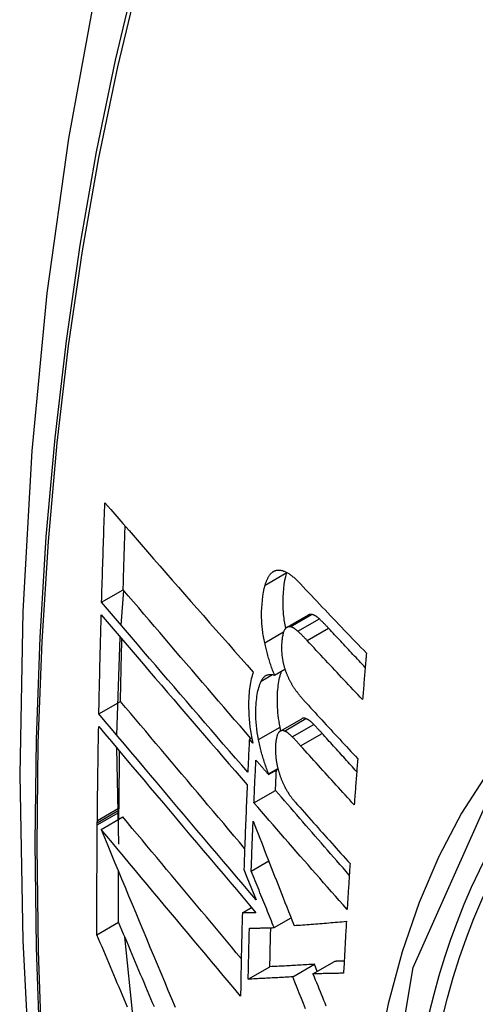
# Model space of a CAD drawing. Header units: inches. Extents: x 378 to 445.2, y 145.3 to 209.5.
# Tile 18 of 129: x 404.085 to 404.209, y 187.555 to 187.823. Entities that reach past the tile are written whole.
import ezdxf

# ---------------------------------------------------------------- set-up
doc = ezdxf.new("R2010")
doc.units = ezdxf.units.IN
doc.header["$MEASUREMENT"] = 0
doc.layers.add('Visible Edges(ANSI)', color=7, linetype='Continuous', lineweight=25)
doc.layers.add('Visible Tangent Edges(ANSI)', color=7, linetype='Continuous', lineweight=25)

msp = doc.modelspace()

# ---------------------------------------------------------------- linework, layer by layer
at = {"layer": 'Visible Edges(ANSI)'}
for p, q in [((404.15744, 187.67256), (404.15746, 187.67263)), ((404.107, 187.6645), (404.11288, 187.66789)), ((404.1123, 187.65828), (404.11304, 187.6677)), ((404.15754, 187.65766), (404.16338, 187.66103)), ((404.11114, 187.62827), (404.11208, 187.65498)), ((404.15414, 187.64461), (404.15697, 187.64625)), ((404.10626, 187.63406), (404.11215, 187.63747)), ((404.15569, 187.62936), (404.16155, 187.63274)), ((404.14727, 187.62719), (404.14791, 187.62756)), ((404.1482, 187.62612), (404.14727, 187.62719)), ((404.11166, 187.59851), (404.11112, 187.6248)), ((404.1525, 187.61754), (404.15508, 187.61902)), ((404.1525, 187.61754), (404.15251, 187.61771)), ((404.15251, 187.61771), (404.15504, 187.61917)), ((404.14852, 187.60982), (404.15439, 187.61322)), ((404.11171, 187.60538), (404.11173, 187.60721)), ((404.11173, 187.60778), (404.11174, 187.60844)), ((404.11173, 187.60721), (404.11173, 187.60778)), ((404.10583, 187.60437), (404.10584, 187.60503)), ((404.10583, 187.60381), (404.10583, 187.60437)), ((404.10686, 187.60258), (404.11276, 187.60598)), ((404.14778, 187.59121), (404.15255, 187.59397)), ((404.14578, 187.59163), (404.14661, 187.5896)), ((404.14661, 187.5896), (404.14915, 187.58334)), ((404.14536, 187.57981), (404.14788, 187.58126)), ((404.10573, 187.57388), (404.11163, 187.57728)), ((404.15403, 187.57579), (404.15864, 187.57846)), ((404.11563, 187.55111), (404.11332, 187.57326)), ((404.1646, 187.56321), (404.17049, 187.56661)), ((404.14697, 187.56174), (404.15286, 187.56514)), ((404.15909, 187.5624), (404.16498, 187.5658)), ((404.16575, 187.56387), (404.16498, 187.5658))]:
    msp.add_line(p, q, dxfattribs=at)
at = {"layer": 'Visible Edges(ANSI)', "flags": 128}
for points in [[(404.13871, 187.94961), (404.12587, 187.91155), (404.11481, 187.87237), (404.10551, 187.83213), (404.09795, 187.79091), (404.09211, 187.74877), (404.08797, 187.70577), (404.08549, 187.66198), (404.08467, 187.61745), (404.08549, 187.57226), (404.08791, 187.52645), (404.09193, 187.48009), (404.09753, 187.43326), (404.10468, 187.38601), (404.11336, 187.33841), (404.12355, 187.29053), (404.13523, 187.24245)], [(404.107, 187.6645), (404.10703, 187.66563), (404.10706, 187.66676), (404.10709, 187.66788), (404.10713, 187.66901), (404.10716, 187.67014), (404.1072, 187.67127), (404.10723, 187.6724), (404.10727, 187.67353), (404.1073, 187.67466), (404.10734, 187.67579), (404.10738, 187.67693), (404.10741, 187.67806), (404.10745, 187.67919), (404.10749, 187.68032), (404.10753, 187.68145), (404.10756, 187.68258), (404.1076, 187.68371), (404.10764, 187.68484), (404.10768, 187.68598), (404.10772, 187.68711), (404.10776, 187.68824), (404.1078, 187.68937), (404.10784, 187.69051), (404.10788, 187.69164)], [(404.10788, 187.69164), (404.10952, 187.68975), (404.11116, 187.68785), (404.11281, 187.68595), (404.11447, 187.68404), (404.11613, 187.68212), (404.1178, 187.6802), (404.11948, 187.67828), (404.12116, 187.67635), (404.12285, 187.67441), (404.12454, 187.67248), (404.12623, 187.67054), (404.12793, 187.6686), (404.12962, 187.66667), (404.13133, 187.66473), (404.13303, 187.66279), (404.13473, 187.66085), (404.13644, 187.65892), (404.13814, 187.65698), (404.13985, 187.65505), (404.14155, 187.65313), (404.14325, 187.6512), (404.14495, 187.64929), (404.14665, 187.64738), (404.14835, 187.64547)], [(404.11288, 187.66789), (404.1129, 187.66862), (404.11292, 187.66934), (404.11294, 187.67006), (404.11296, 187.67078), (404.11298, 187.67151), (404.11301, 187.67223), (404.11303, 187.67295), (404.11305, 187.67368), (404.11307, 187.6744), (404.11309, 187.67512), (404.11312, 187.67585), (404.11314, 187.67657), (404.11316, 187.67729), (404.11318, 187.67801), (404.11321, 187.67874), (404.11323, 187.67946), (404.11325, 187.68019), (404.11327, 187.68091), (404.1133, 187.68163), (404.11332, 187.68236), (404.11335, 187.68308), (404.11337, 187.6838), (404.11339, 187.68453), (404.11342, 187.68525)], [(404.1516, 187.66919), (404.15165, 187.66939), (404.15171, 187.66958), (404.15177, 187.66977), (404.15184, 187.66996), (404.1519, 187.67014), (404.15197, 187.67032), (404.15204, 187.6705), (404.15211, 187.67066), (404.15219, 187.67083), (404.15227, 187.67099), (404.15235, 187.67115), (404.15243, 187.6713), (404.15251, 187.67144), (404.15259, 187.67158), (404.15268, 187.67172), (404.15277, 187.67185), (404.15286, 187.67197), (404.15296, 187.67209), (404.15305, 187.6722), (404.15315, 187.67231), (404.15325, 187.67242), (404.15336, 187.67252), (404.15346, 187.67261), (404.15357, 187.6727)], [(404.15357, 187.6727), (404.15368, 187.67278), (404.1538, 187.67286), (404.15392, 187.67293), (404.15404, 187.67299), (404.15416, 187.67305), (404.15428, 187.6731), (404.15441, 187.67314), (404.15453, 187.67318), (404.15466, 187.67321), (404.15479, 187.67323), (404.15492, 187.67325), (404.15506, 187.67326), (404.15519, 187.67326), (404.15533, 187.67326), (404.15547, 187.67326), (404.1556, 187.67325), (404.15574, 187.67323), (404.15588, 187.6732), (404.15602, 187.67318), (404.15617, 187.67314), (404.15631, 187.67311), (404.15645, 187.67306), (404.1566, 187.67301), (404.15674, 187.67296)], [(404.15719, 187.65739), (404.1571, 187.65786), (404.15701, 187.65833), (404.15693, 187.6588), (404.15685, 187.65927), (404.15678, 187.65973), (404.15672, 187.6602), (404.15667, 187.66066), (404.15662, 187.66112), (404.15657, 187.66158), (404.15654, 187.66204), (404.15651, 187.6625), (404.15648, 187.66295), (404.15647, 187.6634), (404.15645, 187.66385), (404.15645, 187.66429), (404.15645, 187.66472), (404.15646, 187.66523), (404.15649, 187.66599), (404.15655, 187.66701), (404.15666, 187.6682), (404.1568, 187.66936), (404.15697, 187.67048), (404.15719, 187.67155), (404.15744, 187.67256)], [(404.15674, 187.67296), (404.15692, 187.67289), (404.1571, 187.67281), (404.15729, 187.67272), (404.15747, 187.67262), (404.15766, 187.67252), (404.15784, 187.67241), (404.15803, 187.67229), (404.15822, 187.67217), (404.1584, 187.67204), (404.15859, 187.6719), (404.15878, 187.67176), (404.15897, 187.67161), (404.15916, 187.67146), (404.15935, 187.6713), (404.15954, 187.67114), (404.15972, 187.67097), (404.15991, 187.6708), (404.1601, 187.67062), (404.16029, 187.67044), (404.16048, 187.67026), (404.16066, 187.67007), (404.16085, 187.66988), (404.16103, 187.66969), (404.16122, 187.6695)], [(404.15146, 187.65343), (404.15137, 187.65386), (404.15128, 187.65429), (404.1512, 187.65472), (404.15112, 187.65514), (404.15105, 187.65557), (404.15098, 187.65599), (404.15092, 187.65642), (404.15087, 187.65684), (404.15082, 187.65726), (404.15077, 187.65768), (404.15073, 187.6581), (404.1507, 187.65852), (404.15067, 187.659), (404.15063, 187.65959), (404.15061, 187.66027), (404.15061, 187.66105), (404.15062, 187.66193), (404.15066, 187.66289), (404.15073, 187.66393), (404.15083, 187.66504), (404.15097, 187.66615), (404.15115, 187.66721), (404.15135, 187.66823), (404.1516, 187.66919)], [(404.16122, 187.6695), (404.16195, 187.66871), (404.16269, 187.66792), (404.16343, 187.66714), (404.16418, 187.66635), (404.16492, 187.66556), (404.16566, 187.66477), (404.16641, 187.66398), (404.16715, 187.6632), (404.1679, 187.66241), (404.16865, 187.66162), (404.16939, 187.66083), (404.17014, 187.66005), (404.17089, 187.65926), (404.17164, 187.65847), (404.17239, 187.65768), (404.17315, 187.6569), (404.1739, 187.65611), (404.17465, 187.65533), (404.17541, 187.65454), (404.17616, 187.65375), (404.17692, 187.65297), (404.17768, 187.65219), (404.17843, 187.6514), (404.17919, 187.65062)], [(404.14764, 187.6274), (404.14618, 187.62909), (404.14472, 187.63077), (404.14325, 187.63247), (404.14179, 187.63416), (404.14033, 187.63586), (404.13886, 187.63756), (404.1374, 187.63926), (404.13593, 187.64096), (404.13447, 187.64266), (404.13301, 187.64437), (404.13155, 187.64607), (404.13009, 187.64777), (404.12863, 187.64946), (404.12718, 187.65116), (404.12573, 187.65285), (404.12428, 187.65454), (404.12284, 187.65623), (404.1214, 187.65791), (404.11997, 187.65959), (404.11854, 187.66126), (404.11711, 187.66293), (404.1157, 187.66459), (404.11428, 187.66625), (404.11288, 187.66789)], [(404.14684, 187.61815), (404.14518, 187.62006), (404.14351, 187.62198), (404.14185, 187.62391), (404.14017, 187.62584), (404.1385, 187.62778), (404.13682, 187.62972), (404.13515, 187.63166), (404.13347, 187.6336), (404.13179, 187.63555), (404.13011, 187.6375), (404.12844, 187.63945), (404.12676, 187.6414), (404.12509, 187.64335), (404.12342, 187.64529), (404.12175, 187.64724), (404.12009, 187.64918), (404.11843, 187.65111), (404.11677, 187.65305), (404.11513, 187.65497), (404.11349, 187.65689), (404.11185, 187.65881), (404.11022, 187.66071), (404.10861, 187.66261), (404.107, 187.6645)], [(404.10626, 187.63406), (404.10628, 187.63519), (404.1063, 187.63631), (404.10633, 187.63743), (404.10635, 187.63855), (404.10637, 187.63968), (404.1064, 187.6408), (404.10642, 187.64193), (404.10645, 187.64305), (404.10647, 187.64418), (404.1065, 187.6453), (404.10652, 187.64643), (404.10655, 187.64755), (404.10658, 187.64868), (404.1066, 187.6498), (404.10663, 187.65093), (404.10666, 187.65205), (404.10669, 187.65318), (404.10672, 187.6543), (404.10675, 187.65543), (404.10678, 187.65656), (404.10681, 187.65768), (404.10684, 187.65881), (404.10687, 187.65994), (404.1069, 187.66106)], [(404.1069, 187.66106), (404.10851, 187.65917), (404.11012, 187.65728), (404.11175, 187.65537), (404.11338, 187.65346), (404.11502, 187.65153), (404.11666, 187.64961), (404.11832, 187.64767), (404.11997, 187.64574), (404.12163, 187.64379), (404.1233, 187.64185), (404.12497, 187.6399), (404.12664, 187.63795), (404.12831, 187.636), (404.12998, 187.63405), (404.13166, 187.6321), (404.13334, 187.63015), (404.13501, 187.6282), (404.13669, 187.62626), (404.13836, 187.62432), (404.14003, 187.62238), (404.1417, 187.62045), (404.14336, 187.61852), (404.14503, 187.6166), (404.14668, 187.61468)], [(404.16424, 187.66118), (404.1642, 187.66119), (404.16417, 187.6612), (404.16413, 187.6612), (404.16409, 187.6612), (404.16405, 187.6612), (404.16402, 187.6612), (404.16398, 187.6612), (404.16394, 187.6612), (404.1639, 187.6612), (404.16387, 187.6612), (404.16383, 187.66119), (404.16379, 187.66119), (404.16376, 187.66118), (404.16372, 187.66117), (404.16369, 187.66116), (404.16365, 187.66115), (404.16362, 187.66114), (404.16358, 187.66113), (404.16355, 187.66112), (404.16351, 187.6611), (404.16348, 187.66109), (404.16345, 187.66107), (404.16341, 187.66105), (404.16338, 187.66103)], [(404.16635, 187.65995), (404.16626, 187.66003), (404.16617, 187.66011), (404.16608, 187.66018), (404.16599, 187.66026), (404.1659, 187.66033), (404.16581, 187.6604), (404.16572, 187.66047), (404.16563, 187.66053), (404.16555, 187.6606), (404.16546, 187.66066), (404.16537, 187.66071), (404.16528, 187.66077), (404.16519, 187.66082), (404.1651, 187.66087), (404.16502, 187.66092), (404.16493, 187.66096), (404.16484, 187.661), (404.16476, 187.66104), (404.16467, 187.66107), (404.16458, 187.6611), (404.1645, 187.66113), (404.16441, 187.66115), (404.16433, 187.66117), (404.16424, 187.66118)], [(404.1584, 187.65781), (404.15833, 187.65782), (404.15825, 187.65783), (404.15818, 187.65783), (404.15811, 187.65783), (404.15803, 187.65782), (404.15796, 187.65781), (404.15789, 187.6578), (404.15782, 187.65778), (404.15776, 187.65776), (404.15769, 187.65774), (404.15762, 187.65771), (404.15756, 187.65767), (404.15749, 187.65763), (404.15743, 187.65759), (404.15737, 187.65755), (404.15731, 187.6575), (404.15725, 187.65744), (404.15719, 187.65739), (404.15714, 187.65733), (404.15708, 187.65726), (404.15703, 187.6572), (404.15698, 187.65712), (404.15692, 187.65705), (404.15687, 187.65697)], [(404.16051, 187.65657), (404.16042, 187.65666), (404.16033, 187.65673), (404.16024, 187.65681), (404.16015, 187.65689), (404.16006, 187.65696), (404.15997, 187.65703), (404.15988, 187.6571), (404.1598, 187.65716), (404.15971, 187.65723), (404.15962, 187.65729), (404.15953, 187.65734), (404.15944, 187.6574), (404.15935, 187.65745), (404.15926, 187.6575), (404.15918, 187.65755), (404.15909, 187.65759), (404.159, 187.65763), (404.15892, 187.65767), (404.15883, 187.6577), (404.15874, 187.65773), (404.15866, 187.65776), (404.15857, 187.65778), (404.15849, 187.6578), (404.1584, 187.65781)], [(404.16886, 187.65742), (404.16875, 187.65753), (404.16865, 187.65764), (404.16854, 187.65776), (404.16844, 187.65787), (404.16834, 187.65798), (404.16823, 187.65809), (404.16813, 187.65819), (404.16802, 187.6583), (404.16792, 187.65841), (404.16781, 187.65852), (404.16771, 187.65862), (404.1676, 187.65873), (404.1675, 187.65884), (404.16739, 187.65894), (404.16729, 187.65904), (404.16718, 187.65915), (404.16708, 187.65925), (404.16697, 187.65935), (404.16687, 187.65945), (404.16676, 187.65955), (404.16666, 187.65965), (404.16655, 187.65975), (404.16645, 187.65985), (404.16635, 187.65995)], [(404.15687, 187.65697), (404.15678, 187.6568), (404.15669, 187.6566), (404.1566, 187.6564), (404.15653, 187.65618), (404.15646, 187.65594), (404.1564, 187.6557), (404.15635, 187.65544), (404.1563, 187.65518), (404.15625, 187.65491), (404.15621, 187.65464), (404.15618, 187.65436), (404.15615, 187.65407), (404.15612, 187.65377), (404.1561, 187.65342), (404.15607, 187.65303), (404.15606, 187.6526), (404.15605, 187.65214), (404.15605, 187.65165), (404.15606, 187.65113), (404.15609, 187.65061), (404.15614, 187.65008), (404.15621, 187.64954), (404.15629, 187.649), (404.15639, 187.64845)], [(404.16302, 187.65405), (404.16292, 187.65416), (404.16281, 187.65428), (404.16271, 187.65439), (404.1626, 187.6545), (404.1625, 187.65461), (404.16239, 187.65472), (404.16229, 187.65482), (404.16219, 187.65493), (404.16208, 187.65504), (404.16198, 187.65515), (404.16187, 187.65525), (404.16177, 187.65536), (404.16166, 187.65547), (404.16156, 187.65557), (404.16145, 187.65567), (404.16135, 187.65578), (404.16124, 187.65588), (404.16114, 187.65598), (404.16103, 187.65608), (404.16093, 187.65618), (404.16082, 187.65628), (404.16072, 187.65638), (404.16061, 187.65648), (404.16051, 187.65657)], [(404.17886, 187.64673), (404.17844, 187.64717), (404.17802, 187.64762), (404.1776, 187.64806), (404.17718, 187.64851), (404.17676, 187.64895), (404.17634, 187.6494), (404.17592, 187.64984), (404.17551, 187.65029), (404.17509, 187.65074), (404.17467, 187.65118), (404.17425, 187.65163), (404.17384, 187.65207), (404.17342, 187.65252), (404.173, 187.65296), (404.17259, 187.65341), (404.17217, 187.65386), (404.17176, 187.6543), (404.17134, 187.65475), (404.17093, 187.65519), (404.17051, 187.65564), (404.1701, 187.65608), (404.16968, 187.65653), (404.16927, 187.65698), (404.16886, 187.65742)], [(404.11215, 187.63747), (404.11217, 187.63817), (404.11218, 187.63888), (404.11219, 187.63959), (404.11221, 187.6403), (404.11222, 187.641), (404.11224, 187.64171), (404.11225, 187.64242), (404.11227, 187.64313), (404.11228, 187.64383), (404.1123, 187.64454), (404.11231, 187.64525), (404.11233, 187.64596), (404.11234, 187.64667), (404.11236, 187.64737), (404.11237, 187.64808), (404.11239, 187.64879), (404.11241, 187.6495), (404.11242, 187.65021), (404.11244, 187.65092), (404.11246, 187.65162), (404.11247, 187.65233), (404.11249, 187.65304), (404.11251, 187.65375), (404.11252, 187.65446)], [(404.15414, 187.64461), (404.154, 187.64496), (404.15386, 187.64531), (404.15373, 187.64566), (404.1536, 187.64601), (404.15347, 187.64637), (404.15334, 187.64672), (404.15322, 187.64708), (404.1531, 187.64744), (404.15298, 187.64781), (404.15286, 187.64817), (404.15275, 187.64854), (404.15264, 187.64891), (404.15253, 187.64928), (404.15242, 187.64965), (404.15231, 187.65002), (404.15221, 187.65039), (404.15211, 187.65077), (404.15201, 187.65114), (404.15192, 187.65152), (404.15182, 187.6519), (404.15173, 187.65228), (404.15164, 187.65266), (404.15155, 187.65304), (404.15146, 187.65343)], [(404.17812, 187.63799), (404.17748, 187.63866), (404.17685, 187.63933), (404.17621, 187.63999), (404.17558, 187.64066), (404.17495, 187.64133), (404.17431, 187.642), (404.17368, 187.64267), (404.17305, 187.64334), (404.17242, 187.644), (404.17179, 187.64467), (404.17116, 187.64534), (404.17053, 187.64601), (404.1699, 187.64668), (404.16927, 187.64735), (404.16864, 187.64802), (404.16802, 187.64869), (404.16739, 187.64936), (404.16676, 187.65003), (404.16614, 187.6507), (404.16551, 187.65137), (404.16489, 187.65204), (404.16427, 187.65271), (404.16364, 187.65338), (404.16302, 187.65405)], [(404.17919, 187.65062), (404.17914, 187.65009), (404.1791, 187.64957), (404.17905, 187.64904), (404.17901, 187.64851), (404.17896, 187.64799), (404.17892, 187.64746), (404.17887, 187.64694), (404.17883, 187.64641), (404.17878, 187.64588), (404.17874, 187.64536), (404.17869, 187.64483), (404.17865, 187.64431), (404.1786, 187.64378), (404.17856, 187.64325), (404.17851, 187.64273), (404.17847, 187.6422), (404.17843, 187.64167), (404.17838, 187.64115), (404.17834, 187.64062), (404.17829, 187.6401), (404.17825, 187.63957), (404.1782, 187.63904), (404.17816, 187.63852), (404.17812, 187.63799)], [(404.15639, 187.64845), (404.15643, 187.64827), (404.15648, 187.64808), (404.15652, 187.6479), (404.15656, 187.64771), (404.15661, 187.64753), (404.15665, 187.64735), (404.1567, 187.64717), (404.15675, 187.64699), (404.1568, 187.64681), (404.15686, 187.64663), (404.15691, 187.64645), (404.15697, 187.64627), (404.15703, 187.64609), (404.15708, 187.64592), (404.15714, 187.64574), (404.15721, 187.64557), (404.15727, 187.6454), (404.15733, 187.64523), (404.1574, 187.64506), (404.15746, 187.64489), (404.15753, 187.64473), (404.1576, 187.64456), (404.15767, 187.6444), (404.15774, 187.64424)], [(404.14835, 187.64547), (404.14819, 187.64503), (404.14805, 187.64457), (404.14792, 187.64409), (404.1478, 187.6436), (404.14768, 187.64309), (404.14758, 187.64257), (404.14748, 187.64203), (404.1474, 187.64148), (404.14733, 187.64092), (404.14726, 187.64034), (404.1472, 187.63973), (404.14715, 187.63905), (404.1471, 187.6383), (404.14707, 187.63749), (404.14706, 187.63661), (404.14706, 187.63568), (404.14709, 187.63469), (404.14714, 187.63367), (404.14721, 187.63264), (404.14731, 187.6316), (404.14743, 187.63055), (404.14758, 187.62949), (404.14776, 187.62842), (404.14795, 187.62734)], [(404.15047, 187.64296), (404.15057, 187.64317), (404.15068, 187.64337), (404.1508, 187.64356), (404.15092, 187.64373), (404.15104, 187.64389), (404.15117, 187.64404), (404.15131, 187.64417), (404.15145, 187.64429), (404.15159, 187.6444), (404.15174, 187.6445), (404.15189, 187.64458), (404.15205, 187.64465), (404.15221, 187.64471), (404.15237, 187.64475), (404.15254, 187.64479), (404.15271, 187.64481), (404.15288, 187.64482), (404.15306, 187.64482), (404.15323, 187.64481), (404.15341, 187.64479), (404.15359, 187.64476), (404.15377, 187.64472), (404.15395, 187.64467), (404.15414, 187.64461)], [(404.15563, 187.63046), (404.15548, 187.63126), (404.15535, 187.63205), (404.15524, 187.63284), (404.15514, 187.63361), (404.15506, 187.63438), (404.155, 187.63515), (404.15495, 187.6359), (404.15492, 187.63665), (404.15491, 187.63739), (404.15491, 187.6381), (404.15492, 187.63879), (404.15495, 187.63945), (404.15498, 187.64009), (404.15503, 187.64069), (404.15509, 187.64127), (404.15515, 187.64182), (404.15523, 187.64237), (404.15531, 187.6429), (404.15541, 187.64342), (404.15552, 187.64392), (404.15564, 187.6444), (404.15577, 187.64486), (404.15592, 187.6453), (404.15607, 187.64573)], [(404.15774, 187.64424), (404.15782, 187.64407), (404.1579, 187.6439), (404.15798, 187.64373), (404.15806, 187.64357), (404.15814, 187.64341), (404.15822, 187.64325), (404.1583, 187.64309), (404.15838, 187.64293), (404.15846, 187.64278), (404.15855, 187.64262), (404.15863, 187.64247), (404.15872, 187.64232), (404.1588, 187.64218), (404.15889, 187.64203), (404.15897, 187.64189), (404.15906, 187.64175), (404.15915, 187.64161), (404.15924, 187.64147), (404.15933, 187.64133), (404.15942, 187.6412), (404.15951, 187.64107), (404.1596, 187.64094), (404.15969, 187.64081), (404.15978, 187.64068)], [(404.14976, 187.62707), (404.14958, 187.62804), (404.14943, 187.62901), (404.14931, 187.62996), (404.1492, 187.63091), (404.14913, 187.63184), (404.14908, 187.63273), (404.14905, 187.63358), (404.14904, 187.63439), (404.14905, 187.63514), (404.14907, 187.63585), (404.14911, 187.63652), (404.14915, 187.63713), (404.1492, 187.6377), (404.14927, 187.63826), (404.14934, 187.6388), (404.14942, 187.63933), (404.14951, 187.63985), (404.14962, 187.64035), (404.14973, 187.64083), (404.14986, 187.64129), (404.15, 187.64174), (404.15014, 187.64217), (404.1503, 187.64257), (404.15047, 187.64296)], [(404.15978, 187.64068), (404.15988, 187.64055), (404.15997, 187.64041), (404.16007, 187.64028), (404.16017, 187.64015), (404.16027, 187.64002), (404.16037, 187.63989), (404.16046, 187.63976), (404.16056, 187.63963), (404.16066, 187.63951), (404.16076, 187.63938), (404.16086, 187.63926), (404.16096, 187.63914), (404.16106, 187.63901), (404.16116, 187.63889), (404.16125, 187.63877), (404.16135, 187.63865), (404.16145, 187.63854), (404.16155, 187.63842), (404.16165, 187.6383), (404.16175, 187.63819), (404.16185, 187.63808), (404.16195, 187.63796), (404.16205, 187.63785), (404.16216, 187.63774)], [(404.14599, 187.5974), (404.14456, 187.59908), (404.14314, 187.60076), (404.14171, 187.60245), (404.14028, 187.60414), (404.13885, 187.60583), (404.13742, 187.60752), (404.13599, 187.60921), (404.13456, 187.6109), (404.13313, 187.61259), (404.1317, 187.61428), (404.13028, 187.61596), (404.12886, 187.61765), (404.12744, 187.61933), (404.12602, 187.62101), (404.12461, 187.62268), (404.1232, 187.62435), (404.1218, 187.62601), (404.1204, 187.62767), (404.11901, 187.62932), (404.11763, 187.63097), (404.11625, 187.6326), (404.11487, 187.63423), (404.11351, 187.63585), (404.11215, 187.63747)], [(404.16216, 187.63774), (404.16276, 187.63708), (404.16336, 187.63641), (404.16397, 187.63575), (404.16458, 187.63509), (404.16518, 187.63443), (404.16579, 187.63376), (404.1664, 187.6331), (404.16701, 187.63244), (404.16761, 187.63178), (404.16822, 187.63111), (404.16883, 187.63045), (404.16945, 187.62979), (404.17006, 187.62912), (404.17067, 187.62846), (404.17128, 187.6278), (404.17189, 187.62714), (404.17251, 187.62647), (404.17312, 187.62581), (404.17373, 187.62515), (404.17435, 187.62449), (404.17496, 187.62383), (404.17558, 187.62317), (404.17619, 187.62251), (404.17681, 187.62185)], [(404.14915, 187.58334), (404.14738, 187.58542), (404.14559, 187.58752), (404.1438, 187.58963), (404.14201, 187.59175), (404.14021, 187.59387), (404.1384, 187.596), (404.13659, 187.59814), (404.13478, 187.60027), (404.13297, 187.60241), (404.13116, 187.60456), (404.12935, 187.6067), (404.12754, 187.60884), (404.12573, 187.61098), (404.12392, 187.61312), (404.12212, 187.61525), (404.12033, 187.61738), (404.11854, 187.6195), (404.11676, 187.62161), (404.11498, 187.62371), (404.11322, 187.62581), (404.11146, 187.62789), (404.10971, 187.62996), (404.10798, 187.63202), (404.10626, 187.63406)], [(404.1627, 187.63277), (404.16265, 187.63279), (404.1626, 187.63281), (404.16255, 187.63283), (404.1625, 187.63284), (404.16244, 187.63285), (404.16239, 187.63287), (404.16234, 187.63288), (404.16229, 187.63288), (404.16224, 187.63289), (404.16219, 187.63289), (404.16214, 187.6329), (404.1621, 187.6329), (404.16205, 187.63289), (404.162, 187.63289), (404.16195, 187.63288), (404.1619, 187.63288), (404.16186, 187.63287), (404.16181, 187.63285), (404.16177, 187.63284), (404.16172, 187.63282), (404.16168, 187.63281), (404.16163, 187.63279), (404.16159, 187.63277), (404.16155, 187.63274)], [(404.16482, 187.6312), (404.16473, 187.63129), (404.16464, 187.63138), (404.16455, 187.63147), (404.16446, 187.63155), (404.16437, 187.63163), (404.16428, 187.63172), (404.1642, 187.63179), (404.16411, 187.63187), (404.16402, 187.63195), (404.16393, 187.63202), (404.16384, 187.63209), (404.16375, 187.63215), (404.16366, 187.63222), (404.16358, 187.63228), (404.16349, 187.63234), (404.1634, 187.6324), (404.16331, 187.63246), (404.16323, 187.63251), (404.16314, 187.63256), (404.16305, 187.63261), (404.16296, 187.63265), (404.16288, 187.63269), (404.16279, 187.63273), (404.1627, 187.63277)], [(404.1671, 187.62875), (404.167, 187.62886), (404.16691, 187.62896), (404.16681, 187.62907), (404.16672, 187.62917), (404.16662, 187.62928), (404.16653, 187.62938), (404.16643, 187.62949), (404.16634, 187.62959), (404.16624, 187.62969), (404.16615, 187.62979), (404.16605, 187.6299), (404.16596, 187.63), (404.16586, 187.6301), (404.16577, 187.6302), (404.16567, 187.6303), (404.16558, 187.6304), (404.16548, 187.6305), (404.16539, 187.63061), (404.16529, 187.63071), (404.1652, 187.6308), (404.1651, 187.6309), (404.16501, 187.631), (404.16491, 187.6311), (404.16482, 187.6312)], [(404.10584, 187.60503), (404.10585, 187.6061), (404.10586, 187.60717), (404.10587, 187.60823), (404.10588, 187.6093), (404.1059, 187.61036), (404.10591, 187.61143), (404.10592, 187.6125), (404.10593, 187.61356), (404.10595, 187.61463), (404.10596, 187.6157), (404.10598, 187.61676), (404.10599, 187.61783), (404.10601, 187.6189), (404.10602, 187.61997), (404.10604, 187.62103), (404.10605, 187.6221), (404.10607, 187.62317), (404.10609, 187.62424), (404.1061, 187.62531), (404.10612, 187.62637), (404.10614, 187.62744), (404.10616, 187.62851), (404.10618, 187.62958), (404.1062, 187.63065)], [(404.1062, 187.63065), (404.10792, 187.6286), (404.10965, 187.62655), (404.11139, 187.62447), (404.11315, 187.62239), (404.11491, 187.62029), (404.11669, 187.61819), (404.11847, 187.61607), (404.12026, 187.61395), (404.12205, 187.61182), (404.12385, 187.60969), (404.12565, 187.60755), (404.12746, 187.6054), (404.12927, 187.60326), (404.13108, 187.60112), (404.13289, 187.59897), (404.1347, 187.59683), (404.13651, 187.59469), (404.13832, 187.59255), (404.14012, 187.59042), (404.14192, 187.58829), (404.14372, 187.58617), (404.14551, 187.58406), (404.14729, 187.58196), (404.14906, 187.57987)], [(404.1552, 187.6289), (404.15511, 187.62877), (404.15503, 187.62863), (404.15496, 187.62847), (404.15489, 187.62831), (404.15483, 187.62813), (404.15477, 187.62794), (404.15472, 187.62774), (404.15467, 187.62754), (404.15463, 187.62733), (404.15459, 187.62711), (404.15455, 187.62689), (404.15452, 187.62667), (404.15449, 187.62644), (404.15446, 187.6262), (404.15444, 187.62596), (404.15442, 187.62572), (404.1544, 187.62548), (404.15438, 187.62523), (404.15437, 187.62495), (404.15436, 187.62462), (404.15436, 187.62423), (404.15438, 187.62375), (404.15441, 187.62317), (404.15447, 187.62248)], [(404.15684, 187.62939), (404.15676, 187.62942), (404.15669, 187.62944), (404.15661, 187.62947), (404.15653, 187.62948), (404.15645, 187.6295), (404.15638, 187.62951), (404.1563, 187.62951), (404.15623, 187.62951), (404.15615, 187.62951), (404.15608, 187.6295), (404.15601, 187.62949), (404.15594, 187.62947), (404.15587, 187.62944), (404.1558, 187.62942), (404.15574, 187.62938), (404.15567, 187.62935), (404.15561, 187.62931), (404.15554, 187.62926), (404.15548, 187.62921), (404.15542, 187.62916), (404.15536, 187.6291), (404.15531, 187.62904), (404.15525, 187.62897), (404.1552, 187.6289)], [(404.15584, 187.62944), (404.15583, 187.62949), (404.15582, 187.62953), (404.15581, 187.62957), (404.1558, 187.62961), (404.15579, 187.62966), (404.15578, 187.6297), (404.15577, 187.62974), (404.15576, 187.62978), (404.15575, 187.62982), (404.15575, 187.62987), (404.15574, 187.62991), (404.15573, 187.62995), (404.15572, 187.62999), (404.15571, 187.63004), (404.1557, 187.63008), (404.15569, 187.63012), (404.15569, 187.63016), (404.15568, 187.63021), (404.15567, 187.63025), (404.15566, 187.63029), (404.15565, 187.63033), (404.15564, 187.63038), (404.15563, 187.63042), (404.15563, 187.63046)], [(404.15896, 187.62782), (404.15887, 187.62791), (404.15878, 187.628), (404.15869, 187.62809), (404.1586, 187.62817), (404.15852, 187.62825), (404.15843, 187.62833), (404.15834, 187.62841), (404.15825, 187.62849), (404.15816, 187.62856), (404.15807, 187.62864), (404.15798, 187.62871), (404.1579, 187.62877), (404.15781, 187.62884), (404.15772, 187.6289), (404.15763, 187.62896), (404.15754, 187.62902), (404.15746, 187.62907), (404.15737, 187.62913), (404.15728, 187.62918), (404.15719, 187.62922), (404.15711, 187.62927), (404.15702, 187.62931), (404.15693, 187.62935), (404.15684, 187.62939)], [(404.17653, 187.61831), (404.17614, 187.61875), (404.17574, 187.61918), (404.17535, 187.61962), (404.17495, 187.62005), (404.17456, 187.62049), (404.17416, 187.62092), (404.17377, 187.62136), (404.17337, 187.62179), (404.17298, 187.62223), (404.17258, 187.62267), (404.17219, 187.6231), (404.1718, 187.62354), (404.1714, 187.62397), (404.17101, 187.62441), (404.17062, 187.62484), (404.17023, 187.62528), (404.16983, 187.62571), (404.16944, 187.62615), (404.16905, 187.62658), (404.16866, 187.62702), (404.16827, 187.62745), (404.16788, 187.62788), (404.16749, 187.62832), (404.1671, 187.62875)], [(404.14727, 187.62719), (404.14725, 187.62681), (404.14723, 187.62643), (404.14721, 187.62606), (404.14719, 187.62568), (404.14718, 187.6253), (404.14716, 187.62493), (404.14714, 187.62455), (404.14712, 187.62417), (404.1471, 187.6238), (404.14708, 187.62342), (404.14707, 187.62304), (404.14705, 187.62267), (404.14703, 187.62229), (404.14701, 187.62192), (404.147, 187.62154), (404.14698, 187.62116), (404.14696, 187.62079), (404.14694, 187.62041), (404.14693, 187.62003), (404.14691, 187.61966), (404.14689, 187.61928), (404.14687, 187.6189), (404.14686, 187.61853), (404.14684, 187.61815)], [(404.14795, 187.62734), (404.14796, 187.62728), (404.14797, 187.62723), (404.14798, 187.62718), (404.14799, 187.62713), (404.148, 187.62708), (404.14801, 187.62703), (404.14802, 187.62698), (404.14803, 187.62693), (404.14804, 187.62688), (404.14806, 187.62683), (404.14807, 187.62678), (404.14808, 187.62673), (404.14809, 187.62668), (404.1481, 187.62663), (404.14811, 187.62658), (404.14812, 187.62652), (404.14813, 187.62647), (404.14814, 187.62642), (404.14815, 187.62637), (404.14816, 187.62632), (404.14817, 187.62627), (404.14818, 187.62622), (404.14819, 187.62617), (404.1482, 187.62612)], [(404.15251, 187.61771), (404.15237, 187.61808), (404.15223, 187.61845), (404.15209, 187.61882), (404.15195, 187.6192), (404.15181, 187.61958), (404.15168, 187.61996), (404.15155, 187.62034), (404.15142, 187.62072), (404.1513, 187.62111), (404.15117, 187.6215), (404.15105, 187.62189), (404.15093, 187.62228), (404.15082, 187.62268), (404.15071, 187.62307), (404.1506, 187.62347), (404.15049, 187.62387), (404.15039, 187.62426), (404.15029, 187.62466), (404.15019, 187.62506), (404.1501, 187.62546), (404.15001, 187.62586), (404.14992, 187.62627), (404.14984, 187.62667), (404.14976, 187.62707)], [(404.16124, 187.62537), (404.16115, 187.62548), (404.16105, 187.62558), (404.16096, 187.62569), (404.16086, 187.62579), (404.16077, 187.6259), (404.16067, 187.626), (404.16058, 187.6261), (404.16048, 187.62621), (404.16039, 187.62631), (404.16029, 187.62641), (404.1602, 187.62652), (404.1601, 187.62662), (404.16001, 187.62672), (404.15991, 187.62682), (404.15982, 187.62692), (404.15972, 187.62702), (404.15963, 187.62712), (404.15953, 187.62722), (404.15944, 187.62732), (404.15934, 187.62742), (404.15925, 187.62752), (404.15915, 187.62762), (404.15906, 187.62772), (404.15896, 187.62782)], [(404.17585, 187.60928), (404.17523, 187.60995), (404.17462, 187.61062), (404.17401, 187.61129), (404.1734, 187.61196), (404.17279, 187.61263), (404.17217, 187.6133), (404.17156, 187.61397), (404.17095, 187.61464), (404.17034, 187.61531), (404.16973, 187.61598), (404.16912, 187.61665), (404.16851, 187.61732), (404.1679, 187.618), (404.16729, 187.61867), (404.16669, 187.61934), (404.16608, 187.62001), (404.16547, 187.62068), (404.16487, 187.62135), (404.16426, 187.62202), (404.16365, 187.62269), (404.16305, 187.62336), (404.16245, 187.62403), (404.16184, 187.6247), (404.16124, 187.62537)], [(404.11174, 187.60844), (404.11174, 187.60908), (404.11175, 187.60972), (404.11176, 187.61036), (404.11176, 187.611), (404.11177, 187.61164), (404.11178, 187.61229), (404.11178, 187.61293), (404.11179, 187.61357), (404.1118, 187.61421), (404.11181, 187.61485), (404.11181, 187.61549), (404.11182, 187.61614), (404.11183, 187.61678), (404.11184, 187.61742), (404.11184, 187.61806), (404.11185, 187.6187), (404.11186, 187.61935), (404.11187, 187.61999), (404.11188, 187.62063), (404.11189, 187.62127), (404.1119, 187.62192), (404.1119, 187.62256), (404.11191, 187.6232), (404.11192, 187.62384)], [(404.14852, 187.60982), (404.14854, 187.61031), (404.14856, 187.61079), (404.14858, 187.61128), (404.1486, 187.61176), (404.14863, 187.61225), (404.14865, 187.61273), (404.14867, 187.61322), (404.14869, 187.6137), (404.14871, 187.61419), (404.14874, 187.61467), (404.14876, 187.61516), (404.14878, 187.61564), (404.1488, 187.61613), (404.14883, 187.61661), (404.14885, 187.6171), (404.14887, 187.61758), (404.1489, 187.61807), (404.14892, 187.61856), (404.14894, 187.61904), (404.14897, 187.61953), (404.14899, 187.62001), (404.14901, 187.6205), (404.14904, 187.62098), (404.14906, 187.62147)], [(404.14906, 187.62147), (404.1492, 187.62131), (404.14935, 187.62114), (404.14949, 187.62098), (404.14963, 187.62081), (404.14978, 187.62065), (404.14992, 187.62049), (404.15006, 187.62032), (404.15021, 187.62016), (404.15035, 187.61999), (404.15049, 187.61983), (404.15064, 187.61967), (404.15078, 187.6195), (404.15092, 187.61934), (404.15107, 187.61918), (404.15121, 187.61901), (404.15135, 187.61885), (404.1515, 187.61868), (404.15164, 187.61852), (404.15179, 187.61836), (404.15193, 187.61819), (404.15207, 187.61803), (404.15222, 187.61787), (404.15236, 187.6177), (404.1525, 187.61754)], [(404.15447, 187.62248), (404.15448, 187.62232), (404.15449, 187.62217), (404.15451, 187.62202), (404.15453, 187.62186), (404.15455, 187.62171), (404.15457, 187.62155), (404.15459, 187.6214), (404.15462, 187.62124), (404.15464, 187.62108), (404.15467, 187.62093), (404.1547, 187.62077), (404.15472, 187.62061), (404.15475, 187.62046), (404.15479, 187.6203), (404.15482, 187.62014), (404.15485, 187.61998), (404.15489, 187.61983), (404.15492, 187.61967), (404.15496, 187.61951), (404.155, 187.61935), (404.15503, 187.6192), (404.15507, 187.61904), (404.15511, 187.61889), (404.15515, 187.61873)], [(404.17681, 187.62185), (404.17677, 187.62132), (404.17673, 187.6208), (404.17668, 187.62027), (404.17664, 187.61975), (404.1766, 187.61923), (404.17656, 187.6187), (404.17652, 187.61818), (404.17648, 187.61766), (404.17644, 187.61713), (404.1764, 187.61661), (404.17636, 187.61609), (404.17632, 187.61556), (404.17628, 187.61504), (404.17624, 187.61452), (404.1762, 187.61399), (404.17616, 187.61347), (404.17612, 187.61295), (404.17608, 187.61242), (404.17604, 187.6119), (404.176, 187.61138), (404.17596, 187.61085), (404.17593, 187.61033), (404.17589, 187.60981), (404.17585, 187.60928)], [(404.15439, 187.61322), (404.1544, 187.61345), (404.15441, 187.61368), (404.15442, 187.61391), (404.15443, 187.61414), (404.15445, 187.61437), (404.15446, 187.61461), (404.15447, 187.61484), (404.15448, 187.61507), (404.15449, 187.6153), (404.1545, 187.61553), (404.15451, 187.61576), (404.15452, 187.61599), (404.15453, 187.61623), (404.15454, 187.61646), (404.15455, 187.61669), (404.15456, 187.61692), (404.15457, 187.61715), (404.15458, 187.61738), (404.15459, 187.61762), (404.1546, 187.61785), (404.15461, 187.61808), (404.15462, 187.61831), (404.15463, 187.61854), (404.15464, 187.61877)], [(404.15515, 187.61873), (404.15521, 187.61853), (404.15526, 187.61834), (404.15532, 187.61815), (404.15538, 187.61796), (404.15544, 187.61777), (404.1555, 187.61758), (404.15556, 187.61739), (404.15563, 187.6172), (404.15569, 187.61701), (404.15576, 187.61683), (404.15583, 187.61665), (404.1559, 187.61647), (404.15597, 187.61629), (404.15604, 187.61611), (404.15611, 187.61593), (404.15619, 187.61576), (404.15626, 187.61558), (404.15634, 187.61541), (404.15642, 187.61524), (404.15649, 187.61507), (404.15657, 187.6149), (404.15665, 187.61473), (404.15673, 187.61456), (404.15681, 187.6144)], [(404.14668, 187.61468), (404.14664, 187.61372), (404.1466, 187.61276), (404.14656, 187.6118), (404.14652, 187.61083), (404.14648, 187.60987), (404.14643, 187.60891), (404.1464, 187.60795), (404.14636, 187.60699), (404.14632, 187.60602), (404.14628, 187.60506), (404.14624, 187.6041), (404.1462, 187.60314), (404.14617, 187.60218), (404.14613, 187.60122), (404.14609, 187.60026), (404.14606, 187.5993), (404.14602, 187.59834), (404.14599, 187.59738), (404.14595, 187.59642), (404.14592, 187.59546), (404.14588, 187.59451), (404.14585, 187.59355), (404.14582, 187.59259), (404.14578, 187.59163)], [(404.17451, 187.59014), (404.17366, 187.5911), (404.17282, 187.59207), (404.17197, 187.59303), (404.17112, 187.594), (404.17028, 187.59496), (404.16943, 187.59593), (404.16859, 187.59689), (404.16775, 187.59786), (404.1669, 187.59882), (404.16606, 187.59979), (404.16522, 187.60075), (404.16438, 187.60172), (404.16354, 187.60268), (404.1627, 187.60365), (404.16186, 187.60461), (404.16103, 187.60557), (404.16019, 187.60653), (404.15936, 187.60749), (404.15853, 187.60845), (404.1577, 187.60941), (404.15687, 187.61036), (404.15604, 187.61132), (404.15522, 187.61227), (404.15439, 187.61322)], [(404.15681, 187.6144), (404.15692, 187.61417), (404.15703, 187.61395), (404.15715, 187.61373), (404.15727, 187.61352), (404.15739, 187.6133), (404.15751, 187.6131), (404.15763, 187.6129), (404.15776, 187.6127), (404.15788, 187.6125), (404.158, 187.61231), (404.15813, 187.61213), (404.15825, 187.61195), (404.15838, 187.61177), (404.15851, 187.61159), (404.15863, 187.61142), (404.15876, 187.61125), (404.15889, 187.61108), (404.15902, 187.61092), (404.15915, 187.61076), (404.15928, 187.6106), (404.15941, 187.61044), (404.15954, 187.61029), (404.15967, 187.61014), (404.15979, 187.60999)], [(404.17391, 187.58077), (404.17285, 187.58197), (404.17179, 187.58318), (404.17072, 187.58439), (404.16966, 187.5856), (404.16859, 187.58681), (404.16752, 187.58802), (404.16646, 187.58924), (404.16539, 187.59045), (404.16433, 187.59167), (404.16326, 187.59288), (404.1622, 187.5941), (404.16113, 187.59531), (404.16007, 187.59653), (404.15901, 187.59775), (404.15795, 187.59896), (404.15689, 187.60018), (404.15584, 187.60139), (404.15479, 187.6026), (404.15373, 187.60381), (404.15269, 187.60502), (404.15164, 187.60622), (404.1506, 187.60743), (404.14956, 187.60863), (404.14852, 187.60982)], [(404.15979, 187.60999), (404.16041, 187.6093), (404.16103, 187.6086), (404.16164, 187.6079), (404.16226, 187.6072), (404.16288, 187.60651), (404.1635, 187.60581), (404.16412, 187.60511), (404.16474, 187.60441), (404.16536, 187.60371), (404.16598, 187.60301), (404.1666, 187.60231), (404.16722, 187.60161), (404.16785, 187.60092), (404.16847, 187.60022), (404.16909, 187.59952), (404.16972, 187.59882), (404.17034, 187.59812), (404.17096, 187.59742), (404.17159, 187.59672), (404.17221, 187.59603), (404.17284, 187.59533), (404.17346, 187.59463), (404.17409, 187.59393), (404.17471, 187.59324)], [(404.14506, 187.56735), (404.14371, 187.56896), (404.14236, 187.57058), (404.141, 187.5722), (404.13965, 187.57382), (404.13829, 187.57544), (404.13693, 187.57707), (404.13557, 187.5787), (404.13421, 187.58032), (404.13285, 187.58195), (404.13149, 187.58357), (404.13013, 187.5852), (404.12877, 187.58682), (404.12742, 187.58844), (404.12606, 187.59006), (404.12471, 187.59168), (404.12337, 187.59329), (404.12202, 187.5949), (404.12068, 187.5965), (404.11935, 187.5981), (404.11802, 187.59969), (404.11669, 187.60127), (404.11537, 187.60285), (404.11406, 187.60442), (404.11276, 187.60598)], [(404.14778, 187.59121), (404.1478, 187.59178), (404.14782, 187.59234), (404.14784, 187.59291), (404.14786, 187.59347), (404.14788, 187.59404), (404.1479, 187.5946), (404.14792, 187.59517), (404.14794, 187.59573), (404.14796, 187.5963), (404.14798, 187.59686), (404.14801, 187.59743), (404.14803, 187.598), (404.14805, 187.59856), (404.14807, 187.59913), (404.14809, 187.59969), (404.14812, 187.60026), (404.14814, 187.60082), (404.14816, 187.60139), (404.14818, 187.60196), (404.14821, 187.60252), (404.14823, 187.60309), (404.14825, 187.60366), (404.14828, 187.60422), (404.1483, 187.60479)], [(404.1483, 187.60479), (404.14875, 187.60365), (404.1492, 187.6025), (404.14965, 187.60136), (404.1501, 187.60022), (404.15054, 187.59908), (404.15099, 187.59794), (404.15144, 187.5968), (404.15189, 187.59565), (404.15234, 187.59451), (404.15279, 187.59335), (404.15325, 187.5922), (404.15371, 187.59103), (404.15416, 187.58987), (404.15463, 187.58869), (404.15509, 187.58751), (404.15556, 187.58632), (404.15603, 187.58512), (404.1565, 187.5839), (404.15698, 187.58268), (404.15747, 187.58145), (404.15795, 187.58021), (404.15845, 187.57895), (404.15895, 187.57767), (404.15945, 187.57639)], [(404.10573, 187.57388), (404.10572, 187.57512), (404.10572, 187.57636), (404.10572, 187.57761), (404.10572, 187.57885), (404.10572, 187.5801), (404.10572, 187.58134), (404.10572, 187.58259), (404.10572, 187.58383), (404.10573, 187.58508), (404.10573, 187.58633), (404.10573, 187.58757), (404.10574, 187.58882), (404.10574, 187.59007), (404.10575, 187.59132), (404.10575, 187.59256), (404.10576, 187.59381), (404.10577, 187.59506), (404.10577, 187.59631), (404.10578, 187.59756), (404.10579, 187.59881), (404.1058, 187.60006), (404.10581, 187.60131), (404.10582, 187.60256), (404.10583, 187.60381)], [(404.10686, 187.60258), (404.10777, 187.60038), (404.10869, 187.59816), (404.10962, 187.59592), (404.11055, 187.59366), (404.1115, 187.5914), (404.11244, 187.58911), (404.1134, 187.58682), (404.11436, 187.58451), (404.11532, 187.5822), (404.11629, 187.57987), (404.11726, 187.57754), (404.11823, 187.5752), (404.11921, 187.57286), (404.12018, 187.57051), (404.12116, 187.56816), (404.12214, 187.56582), (404.12312, 187.56347), (404.12411, 187.56112), (404.12509, 187.55878), (404.12607, 187.55644), (404.12704, 187.5541)], [(404.14488, 187.55711), (404.14331, 187.55899), (404.14173, 187.56087), (404.14015, 187.56276), (404.13856, 187.56466), (404.13697, 187.56656), (404.13538, 187.56847), (404.13378, 187.57038), (404.13218, 187.57229), (404.13058, 187.57421), (404.12897, 187.57612), (404.12737, 187.57804), (404.12577, 187.57995), (404.12417, 187.58187), (404.12257, 187.58378), (404.12098, 187.58569), (404.11938, 187.58759), (404.1178, 187.58949), (404.11621, 187.59138), (404.11464, 187.59327), (404.11307, 187.59515), (404.1115, 187.59702), (404.10995, 187.59888), (404.1084, 187.60074), (404.10686, 187.60258)], [(404.17471, 187.59324), (404.17468, 187.59272), (404.17464, 187.5922), (404.17461, 187.59168), (404.17457, 187.59116), (404.17454, 187.59064), (404.17451, 187.59012), (404.17447, 187.5896), (404.17444, 187.58908), (404.1744, 187.58856), (404.17437, 187.58804), (404.17434, 187.58752), (404.1743, 187.587), (404.17427, 187.58648), (404.17424, 187.58596), (404.1742, 187.58544), (404.17417, 187.58492), (404.17414, 187.5844), (404.17411, 187.58388), (404.17407, 187.58336), (404.17404, 187.58285), (404.17401, 187.58233), (404.17398, 187.58181), (404.17395, 187.58129), (404.17391, 187.58077)], [(404.11163, 187.57728), (404.11162, 187.57786), (404.11162, 187.57843), (404.11162, 187.579), (404.11162, 187.57958), (404.11162, 187.58015), (404.11162, 187.58073), (404.11162, 187.5813), (404.11162, 187.58187), (404.11162, 187.58245), (404.11162, 187.58302), (404.11162, 187.5836), (404.11162, 187.58417), (404.11162, 187.58475), (404.11162, 187.58532), (404.11162, 187.58589), (404.11162, 187.58647), (404.11162, 187.58704), (404.11162, 187.58762), (404.11163, 187.58819), (404.11163, 187.58877), (404.11163, 187.58934), (404.11163, 187.58992), (404.11163, 187.59049), (404.11163, 187.59107)], [(404.15403, 187.57579), (404.15378, 187.57641), (404.15352, 187.57704), (404.15327, 187.57766), (404.15302, 187.57829), (404.15276, 187.57892), (404.1525, 187.57955), (404.15225, 187.58019), (404.15199, 187.58082), (404.15173, 187.58146), (404.15147, 187.5821), (404.15121, 187.58274), (404.15095, 187.58339), (404.15069, 187.58403), (404.15043, 187.58468), (404.15016, 187.58533), (404.1499, 187.58598), (404.14964, 187.58663), (404.14937, 187.58728), (404.14911, 187.58793), (404.14884, 187.58859), (404.14858, 187.58924), (404.14831, 187.5899), (404.14804, 187.59055), (404.14778, 187.59121)], [(404.14536, 187.57981), (404.14533, 187.57886), (404.14531, 187.57791), (404.14528, 187.57696), (404.14526, 187.57601), (404.14524, 187.57506), (404.14521, 187.57412), (404.14519, 187.57317), (404.14517, 187.57222), (404.14515, 187.57128), (404.14513, 187.57033), (404.1451, 187.56938), (404.14508, 187.56844), (404.14506, 187.56749), (404.14505, 187.56655), (404.14503, 187.5656), (404.14501, 187.56466), (404.14499, 187.56372), (404.14497, 187.56277), (404.14496, 187.56183), (404.14494, 187.56089), (404.14492, 187.55994), (404.14491, 187.559), (404.14489, 187.55806), (404.14488, 187.55711)], [(404.14906, 187.57987), (404.14891, 187.57987), (404.14875, 187.57987), (404.1486, 187.57986), (404.14844, 187.57986), (404.14829, 187.57986), (404.14813, 187.57985), (404.14798, 187.57985), (404.14782, 187.57985), (404.14767, 187.57985), (404.14752, 187.57984), (404.14736, 187.57984), (404.14721, 187.57984), (404.14705, 187.57983), (404.1469, 187.57983), (404.14674, 187.57983), (404.14659, 187.57983), (404.14644, 187.57982), (404.14628, 187.57982), (404.14613, 187.57982), (404.14597, 187.57982), (404.14582, 187.57981), (404.14567, 187.57981), (404.14551, 187.57981), (404.14536, 187.57981)], [(404.12137, 187.5542), (404.1209, 187.5553), (404.12044, 187.5564), (404.11997, 187.5575), (404.1195, 187.5586), (404.11904, 187.5597), (404.11857, 187.5608), (404.11811, 187.5619), (404.11764, 187.563), (404.11718, 187.56411), (404.11671, 187.56521), (404.11625, 187.56631), (404.11578, 187.56741), (404.11532, 187.56851), (404.11486, 187.56961), (404.11439, 187.57071), (404.11393, 187.5718), (404.11347, 187.5729), (404.11301, 187.574), (404.11255, 187.57509), (404.11209, 187.57619), (404.11163, 187.57728)], [(404.15945, 187.57639), (404.16003, 187.57643), (404.16061, 187.57647), (404.1612, 187.57651), (404.16178, 187.57656), (404.16237, 187.5766), (404.16295, 187.57664), (404.16354, 187.57669), (404.16413, 187.57673), (404.16472, 187.57678), (404.16531, 187.57682), (404.1659, 187.57687), (404.1665, 187.57691), (404.16709, 187.57696), (404.16769, 187.57701), (404.16829, 187.57706), (404.16889, 187.57711), (404.16949, 187.57716), (404.17009, 187.57721), (404.17069, 187.57726), (404.17129, 187.57731), (404.1719, 187.57736), (404.17251, 187.57742), (404.17311, 187.57747), (404.17372, 187.57752)], [(404.17372, 187.57752), (404.17369, 187.57693), (404.17365, 187.57634), (404.17362, 187.57575), (404.17358, 187.57516), (404.17355, 187.57457), (404.17351, 187.57398), (404.17348, 187.57339), (404.17345, 187.5728), (404.17342, 187.57221), (404.17338, 187.57162), (404.17335, 187.57103), (404.17332, 187.57044), (404.17328, 187.56985), (404.17325, 187.56927), (404.17322, 187.56868), (404.17319, 187.56809), (404.17316, 187.5675), (404.17313, 187.56691), (404.1731, 187.56632), (404.17307, 187.56573), (404.17304, 187.56514), (404.173, 187.56455), (404.17297, 187.56397), (404.17295, 187.56338)], [(404.14697, 187.56174), (404.14698, 187.56232), (404.14699, 187.5629), (404.147, 187.56347), (404.14702, 187.56405), (404.14703, 187.56463), (404.14704, 187.56521), (404.14705, 187.56579), (404.14706, 187.56636), (404.14708, 187.56694), (404.14709, 187.56752), (404.1471, 187.5681), (404.14712, 187.56868), (404.14713, 187.56926), (404.14714, 187.56984), (404.14716, 187.57041), (404.14717, 187.57099), (404.14719, 187.57157), (404.1472, 187.57215), (404.14722, 187.57273), (404.14723, 187.57331), (404.14724, 187.57389), (404.14726, 187.57447), (404.14728, 187.57505), (404.14729, 187.57563)], [(404.14729, 187.57563), (404.14757, 187.57563), (404.14785, 187.57564), (404.14813, 187.57564), (404.14841, 187.57565), (404.14869, 187.57566), (404.14896, 187.57566), (404.14924, 187.57567), (404.14952, 187.57568), (404.1498, 187.57568), (404.15008, 187.57569), (404.15037, 187.5757), (404.15065, 187.5757), (404.15093, 187.57571), (404.15121, 187.57572), (404.15149, 187.57572), (404.15177, 187.57573), (404.15205, 187.57574), (404.15233, 187.57575), (404.15262, 187.57575), (404.1529, 187.57576), (404.15318, 187.57577), (404.15346, 187.57578), (404.15375, 187.57579), (404.15403, 187.57579)], [(404.15286, 187.56514), (404.15287, 187.56559), (404.15288, 187.56603), (404.15289, 187.56647), (404.1529, 187.56691), (404.15291, 187.56735), (404.15292, 187.5678), (404.15293, 187.56824), (404.15293, 187.56868), (404.15294, 187.56912), (404.15295, 187.56957), (404.15296, 187.57001), (404.15297, 187.57045), (404.15298, 187.57089), (404.15299, 187.57134), (404.153, 187.57178), (404.15301, 187.57222), (404.15302, 187.57267), (404.15303, 187.57311), (404.15304, 187.57355), (404.15305, 187.574), (404.15307, 187.57444), (404.15308, 187.57488), (404.15309, 187.57532), (404.1531, 187.57577)], [(404.11407, 187.55409), (404.1136, 187.55519), (404.11314, 187.5563), (404.11267, 187.5574), (404.11221, 187.5585), (404.11174, 187.5596), (404.11128, 187.5607), (404.11081, 187.5618), (404.11035, 187.5629), (404.10988, 187.564), (404.10942, 187.5651), (404.10896, 187.5662), (404.10849, 187.5673), (404.10803, 187.5684), (404.10757, 187.5695), (404.10711, 187.57059), (404.10665, 187.57169), (404.10619, 187.57278), (404.10573, 187.57388)], [(404.17311, 187.56665), (404.173, 187.56665), (404.17289, 187.56665), (404.17278, 187.56664), (404.17267, 187.56664), (404.17256, 187.56664), (404.17245, 187.56664), (404.17235, 187.56664), (404.17224, 187.56663), (404.17213, 187.56663), (404.17202, 187.56663), (404.17191, 187.56663), (404.1718, 187.56663), (404.17169, 187.56663), (404.17158, 187.56662), (404.17147, 187.56662), (404.17136, 187.56662), (404.17125, 187.56662), (404.17114, 187.56662), (404.17103, 187.56662), (404.17092, 187.56662), (404.17081, 187.56661), (404.17071, 187.56661), (404.1706, 187.56661), (404.17049, 187.56661)], [(404.16498, 187.5658), (404.16447, 187.56577), (404.16396, 187.56574), (404.16345, 187.56571), (404.16294, 187.56568), (404.16243, 187.56565), (404.16192, 187.56562), (404.16141, 187.56559), (404.1609, 187.56556), (404.16039, 187.56553), (404.15989, 187.56551), (404.15938, 187.56548), (404.15888, 187.56545), (404.15837, 187.56542), (404.15787, 187.5654), (404.15736, 187.56537), (404.15686, 187.56534), (404.15636, 187.56532), (404.15586, 187.56529), (404.15535, 187.56527), (404.15486, 187.56524), (404.15436, 187.56522), (404.15386, 187.56519), (404.15336, 187.56517), (404.15286, 187.56514)], [(404.15909, 187.5624), (404.15858, 187.56237), (404.15807, 187.56234), (404.15756, 187.56231), (404.15705, 187.56228), (404.15654, 187.56225), (404.15603, 187.56222), (404.15552, 187.56219), (404.15501, 187.56216), (404.1545, 187.56213), (404.154, 187.5621), (404.15349, 187.56208), (404.15298, 187.56205), (404.15248, 187.56202), (404.15197, 187.56199), (404.15147, 187.56197), (404.15097, 187.56194), (404.15046, 187.56192), (404.14996, 187.56189), (404.14946, 187.56186), (404.14896, 187.56184), (404.14846, 187.56181), (404.14796, 187.56179), (404.14747, 187.56176), (404.14697, 187.56174)], [(404.16257, 187.5537), (404.16201, 187.5551), (404.16144, 187.55651), (404.16087, 187.55795), (404.16029, 187.55941), (404.15969, 187.56089), (404.15909, 187.5624)], [(404.17295, 187.56338), (404.17259, 187.56337), (404.17224, 187.56336), (404.17189, 187.56335), (404.17154, 187.56334), (404.17119, 187.56333), (404.17084, 187.56333), (404.17049, 187.56332), (404.17014, 187.56331), (404.16979, 187.5633), (404.16944, 187.5633), (404.16909, 187.56329), (404.16875, 187.56328), (404.1684, 187.56327), (404.16805, 187.56327), (404.1677, 187.56326), (404.16736, 187.56326), (404.16701, 187.56325), (404.16667, 187.56324), (404.16632, 187.56324), (404.16598, 187.56323), (404.16563, 187.56323), (404.16529, 187.56322), (404.16495, 187.56322), (404.1646, 187.56321)], [(404.1646, 187.56321), (404.16493, 187.56241), (404.16525, 187.5616), (404.16558, 187.5608), (404.1659, 187.56), (404.16622, 187.55921), (404.16654, 187.55841), (404.16686, 187.55762), (404.16718, 187.55684), (404.1675, 187.55605), (404.16782, 187.55527), (404.16813, 187.55449)]]:
    msp.add_lwpolyline(points, dxfattribs=at)
at = {"layer": 'Visible Edges(ANSI)'}
msp.add_ellipse((404.43181, 187.34694), major_axis=(-0.15994, 0.27703), ratio=0.57735, dxfattribs=at)
at = {"layer": 'Visible Tangent Edges(ANSI)'}
for p, q in [((404.1516, 187.66919), (404.15744, 187.67256)), ((404.15357, 187.6727), (404.15422, 187.67307)), ((404.1584, 187.65781), (404.16424, 187.66118)), ((404.16051, 187.65657), (404.16635, 187.65995)), ((404.15146, 187.65343), (404.1566, 187.65639)), ((404.16302, 187.65405), (404.16886, 187.65742)), ((404.15047, 187.64296), (404.15358, 187.64476)), ((404.15684, 187.62939), (404.1627, 187.63277)), ((404.15896, 187.62782), (404.16482, 187.6312)), ((404.14976, 187.62707), (404.15563, 187.63046)), ((404.16124, 187.62537), (404.1671, 187.62875)), ((404.10583, 187.60437), (404.11173, 187.60778)), ((404.10583, 187.60381), (404.11173, 187.60721)), ((404.10584, 187.60503), (404.11174, 187.60844))]:
    msp.add_line(p, q, dxfattribs=at)
at = {"layer": 'Visible Tangent Edges(ANSI)', "flags": 128}
for points in [[(404.11649, 187.83658), (404.11068, 187.81223), (404.10555, 187.78729), (404.10109, 187.7618), (404.09732, 187.73578), (404.09423, 187.70927), (404.09184, 187.68229), (404.09014, 187.6549), (404.08912, 187.62712), (404.08879, 187.59896), (404.08915, 187.57041), (404.0902, 187.54147), (404.09193, 187.51218), (404.09434, 187.48256), (404.09743, 187.45266), (404.1012, 187.4225), (404.10564, 187.39208), (404.11076, 187.36143), (404.11654, 187.33058), (404.12299, 187.29954), (404.13009, 187.26835), (404.13785, 187.23702)], [(404.13863, 187.23678), (404.13086, 187.26804), (404.12374, 187.29916), (404.11728, 187.33013), (404.11148, 187.36093), (404.10634, 187.39152), (404.10188, 187.42188), (404.0981, 187.45198), (404.095, 187.48183), (404.09257, 187.51139), (404.09084, 187.54063), (404.08979, 187.5695), (404.08943, 187.59798), (404.08975, 187.62607), (404.09077, 187.65377), (404.09248, 187.68108), (404.09489, 187.70796), (404.09799, 187.73437), (404.10178, 187.76027), (404.10625, 187.78565), (404.1114, 187.81047), (404.11723, 187.8347)], [(404.25603, 187.24265), (404.22241, 187.30973), (404.19827, 187.3788), (404.18483, 187.44639), (404.18268, 187.50946), (404.19193, 187.56489), (404.21222, 187.61034), (404.24248, 187.64355), (404.28143, 187.66302), (404.32739, 187.66799), (404.37806, 187.65822), (404.43118, 187.63417)], [(404.2371, 187.64468), (404.22807, 187.63669), (404.21971, 187.62772), (404.21205, 187.6178), (404.20512, 187.60696), (404.19893, 187.59522), (404.19352, 187.58262), (404.18892, 187.56921), (404.18514, 187.55506), (404.18219, 187.54022)]]:
    msp.add_lwpolyline(points, dxfattribs=at)
at = {"layer": 'Visible Tangent Edges(ANSI)'}
msp.add_ellipse((404.43429, 187.34837), major_axis=(-0.17318, 0.29996), ratio=0.57735, start_param=5.05527, end_param=10.652693, dxfattribs=at)
for centre, major_axis in [((404.43488, 187.34871), (0.17111, -0.29637)), ((404.43191, 187.347), (-0.1627, 0.2818)), ((404.43181, 187.34694), (0.1621, -0.28076))]:
    msp.add_ellipse(centre, major_axis=major_axis, ratio=0.57735, dxfattribs=at)

doc.saveas('drawing.dxf')
